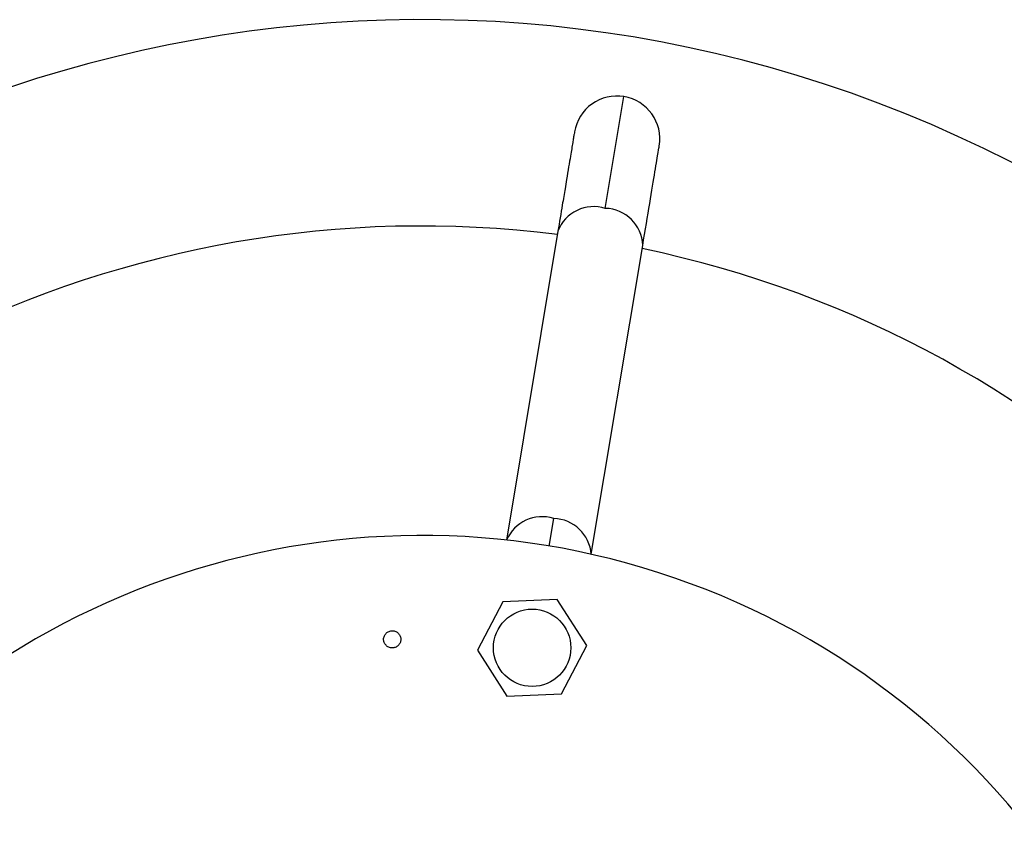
# Model space of a CAD drawing. Header units: millimetres. Extents: x 142 to 1148, y 353 to 845.
# Tile 60 of 139: x 521.86 to 527.59, y 750.47 to 755.15. Entities that reach past the tile are written whole.
import ezdxf

# ---------------------------------------------------------------- set-up
doc = ezdxf.new("R2010")
doc.units = ezdxf.units.MM

msp = doc.modelspace()

# ---------------------------------------------------------------- linework, layer by layer
at = {"color": 7, "linetype": 'Continuous', "lineweight": 25}
for p, q in [((525.2668, 754.0567), (525.375, 754.7068)), ((524.9911, 753.9234), (524.692, 752.127)), ((525.1852, 752.0449), (525.4844, 753.8413)), ((524.6703, 751.7686), (524.5239, 751.4868)), ((524.9876, 751.7827), (524.6703, 751.7686)), ((525.1584, 751.515), (524.9876, 751.7827)), ((525.012, 751.2333), (525.1584, 751.515)), ((524.5239, 751.4868), (524.6948, 751.2192)), ((524.6948, 751.2192), (525.012, 751.2333))]:
    msp.add_line(p, q, dxfattribs=at)
at = {"color": 8, "linetype": 'Continuous', "lineweight": 25}
msp.add_line((524.9397, 752.0928), (524.9664, 752.2531), dxfattribs=at)
at = {"color": 7, "linetype": 'Continuous', "lineweight": 25}
msp.add_circle((524.8412, 751.5009), 0.225, dxfattribs=at)
for centre, radius, start, end in [((524.2005, 747.6539), 7.5, 347.81244, 224.54504), ((525.334, 754.4602), 0.25, 80.545, 170.564), ((525.334, 754.4602), 0.25, 350.564, 80.545), ((524.2005, 747.6539), 6.3, 82.81928, 150.2708), ((524.2005, 747.6539), 6.3, 10.96682, 78.2708), ((524.2005, 747.6539), 4.5, 354.1189, 224.545)]:
    msp.add_arc(centre, radius, start, end, dxfattribs=at)
at = {"color": 8, "linetype": 'Continuous', "lineweight": 25}
for centre, radius, start, end in [((525.1997, 753.8439), 0.2232, 72.4956, 159.1233), ((525.2613, 753.8336), 0.2232, 1.9668, 88.5945), ((524.8997, 752.0371), 0.2261, 72.8231, 156.587), ((524.9596, 752.0272), 0.2261, 4.5031, 88.2669)]:
    msp.add_arc(centre, radius, start, end, dxfattribs=at)
at = {"color": 7, "linetype": 'Continuous', "lineweight": 25}
for points, knots in [([(525.0874, 754.5012), (525.087, 754.4987), (525.0863, 754.4946), (525.0819, 754.4684), (525.0771, 754.4398), (525.0713, 754.4046), (525.0607, 754.3409), (525.0475, 754.2618), (525.0306, 754.1606), (525.0147, 754.065), (524.9999, 753.9758), (524.9911, 753.9234)], [0, 0, 0, 0, 0.149343, 0.241836, 0.321202, 0.402763, 0.484426, 0.683075, 0.747462, 0.851674, 1, 1, 1, 1]), ([(525.4844, 753.8413), (525.4986, 753.9267), (525.5273, 754.0991), (525.5573, 754.2794), (525.577, 754.3975), (525.5794, 754.412), (525.5806, 754.4191)], [0, 0, 0, 0, 0.247575, 0.5, 0.752425, 1, 1, 1, 1]), ([(523.9852, 751.5232), (523.9823, 751.5291), (523.9765, 751.5409), (523.9773, 751.5612), (523.9853, 751.5794), (523.9997, 751.5933), (524.0184, 751.6006), (524.0383, 751.6001), (524.057, 751.5923), (524.0653, 751.5821), (524.0695, 751.577)], [0, 0, 0, 0, 0.125, 0.25, 0.375, 0.5, 0.625, 0.75, 0.875, 1, 1, 1, 1]), ([(524.0695, 751.577), (524.0724, 751.571), (524.0781, 751.5592), (524.0773, 751.539), (524.0694, 751.5207), (524.0549, 751.5068), (524.0362, 751.4995), (524.0163, 751.5), (523.9976, 751.5078), (523.9893, 751.5181), (523.9852, 751.5232)], [0, 0, 0, 0, 0.125, 0.25, 0.375, 0.5, 0.625, 0.75, 0.875, 1, 1, 1, 1])]:
    msp.add_open_spline(points, degree=3, knots=knots, dxfattribs=at)

doc.saveas('drawing.dxf')
